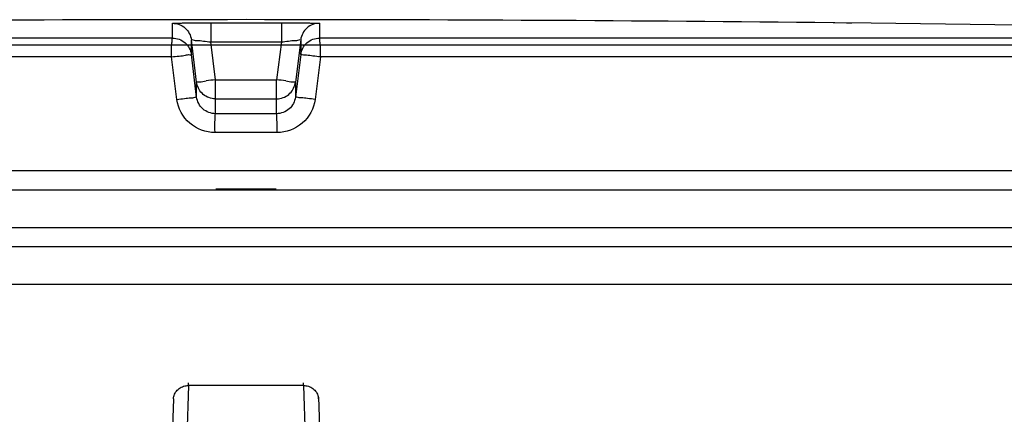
# Model space of a CAD drawing. Header units: millimetres. Extents: x 0 to 297, y 0 to 210.
# Tile 22 of 25: x 243.04 to 250.4, y 197.25 to 200.2. Entities that reach past the tile are written whole.
import ezdxf

# ---------------------------------------------------------------- set-up
doc = ezdxf.new("R2010")
doc.units = ezdxf.units.MM
doc.header["$LTSCALE"] = 16.335
doc.layers.get('0').update_dxf_attribs({"linetype": 'CONTINUOUS'})
doc.layers.add('001-M31079-X02', color=7, linetype='CONTINUOUS')
doc.layers.add('01_GLOBAL', color=7, linetype='CONTINUOUS')

# ---------------------------------------------------------------- blocks, each defined once
blk = doc.blocks.new('MARGEA4_BL0', base_point=(148.5141, 105.0139))
at = {"color": 7, "linetype": 'Continuous'}
blk.add_line((287.0141, 200.0139), (10.0141, 200.0139), dxfattribs=at)

msp = doc.modelspace()

# ---------------------------------------------------------------- linework, layer by layer
at = {"color": 9, "linetype": 'Continuous'}
for p, q in [((244.1853, 200.0659), (244.1853, 200.1766)), ((244.4704, 200.18), (244.4705, 200.037)), ((244.4704, 200.18), (244.9988, 200.18)), ((244.9988, 200.18), (244.9987, 200.037)), ((245.2839, 200.1766), (245.2839, 200.0659)), ((249.1251, 200.18), (249.1251, 200.1801)), ((244.1853, 200.0987), (244.1853, 200.1228)), ((244.1853, 200.0779), (244.1853, 200.0987)), ((245.2839, 200.141), (245.2839, 200.1382)), ((244.1853, 200.0659), (234.138, 200.0659)), ((244.3258, 199.942), (244.3258, 200.0527)), ((244.3655, 199.7349), (244.3258, 200.0527)), ((244.5059, 199.754), (244.4705, 200.037)), ((244.4705, 200.037), (244.9987, 200.037)), ((244.9987, 200.037), (244.9633, 199.754)), ((245.1434, 200.0527), (245.1037, 199.7349)), ((245.1434, 200.0527), (245.1434, 199.942)), ((255.3312, 200.0659), (245.2839, 200.0659)), ((244.1782, 199.9245), (234.0004, 199.9245)), ((244.2184, 199.6065), (244.1782, 199.9245)), ((244.3655, 199.6241), (244.3258, 199.942)), ((245.1434, 199.942), (245.1037, 199.6241)), ((245.291, 199.9245), (245.2508, 199.6065)), ((255.4688, 199.9245), (245.291, 199.9245)), ((244.3655, 199.6241), (244.3655, 199.7349)), ((244.367, 199.7258), (244.3655, 199.7349)), ((244.5059, 199.4998), (244.5059, 199.754)), ((244.5059, 199.754), (244.9633, 199.754)), ((244.9633, 199.4998), (244.9633, 199.754)), ((245.1022, 199.7258), (245.1037, 199.7349)), ((245.1037, 199.7349), (245.1037, 199.6241)), ((244.5059, 199.6111), (244.5042, 199.6111)), ((244.5059, 199.6111), (244.9633, 199.6111)), ((244.9633, 199.6111), (244.9649, 199.6111)), ((244.9633, 199.4998), (244.5059, 199.4998)), ((244.9664, 199.3584), (244.5028, 199.3584)), ((255.4832, 199.0723), (233.986, 199.0723)), ((244.5083, 198.9365), (244.9609, 198.9365))]:
    msp.add_line(p, q, dxfattribs=at)
at = {"color": 7, "linetype": 'Continuous'}
for p, q in [((249.1268, 200.18), (249.1251, 200.18)), ((249.408, 200.1766), (249.1263, 200.18)), ((249.1358, 200.1798), (249.1268, 200.18)), ((249.2242, 200.1787), (249.1358, 200.1798)), ((249.264, 200.1783), (249.2242, 200.1787)), ((233.986, 198.9308), (255.4832, 198.9308)), ((233.986, 198.648), (255.4832, 198.648)), ((234.1275, 198.5066), (255.3417, 198.5066))]:
    msp.add_line(p, q, dxfattribs=at)
at = {"color": 9, "linetype": 'Continuous'}
for points in [[(244.1853, 200.1324), (244.1853, 200.1382), (244.1853, 200.141), (244.1853, 200.1436), (244.1853, 200.1462), (244.1853, 200.1487), (244.1853, 200.1512), (244.1853, 200.1536), (244.1853, 200.156), (244.1853, 200.1583), (244.1854, 200.1606), (244.1853, 200.1629), (244.1853, 200.1652), (244.1855, 200.1675), (244.1853, 200.1697), (244.1849, 200.172), (244.1848, 200.1743), (244.1853, 200.1766)], [(245.2839, 200.1766), (245.2844, 200.1743), (245.2843, 200.172), (245.2839, 200.1697), (245.2838, 200.1674), (245.2839, 200.1652), (245.2839, 200.1629), (245.2838, 200.1606), (245.2839, 200.1583)], [(244.1853, 200.1228), (244.1853, 200.1261), (244.1853, 200.1324)], [(245.2839, 200.1559), (245.2839, 200.1536), (245.2839, 200.1512)], [(245.2839, 200.1487), (245.2839, 200.1462), (245.2839, 200.1436)]]:
    msp.add_lwpolyline(points, dxfattribs=at)
at = {"color": 7, "linetype": 'Continuous'}
for radius, start, end in [(408.5164, 89.384203, 90.615797), (408.5161, 88.513625, 89.344519)]:
    msp.add_arc((244.7346, -208.3127), radius, start, end, dxfattribs=at)
at = {"color": 9, "linetype": 'Continuous'}
for centre, start, end in [((245.8839, 188.7089), 97.11147, 97.47559), ((243.5853, 188.7089), 82.52441, 82.88853)]:
    msp.add_arc(centre, 11.1308, start, end, dxfattribs=at)
for points, knots in [([(244.1853, 200.1766), (244.1853, 200.1784), (244.197, 200.1755), (244.209, 200.1792), (244.2374, 200.178), (244.2876, 200.1797), (244.3674, 200.1796), (244.4342, 200.18), (244.4704, 200.18)], [0, 0, 0, 0, 0.019525, 0.07686, 0.169725, 0.29444, 0.618636, 1, 1, 1, 1]), ([(244.1853, 200.1766), (244.2187, 200.1766), (244.2878, 200.1513), (244.3217, 200.0858), (244.3258, 200.0527)], [0, 0, 0, 0, 0.500011, 1, 1, 1, 1]), ([(244.9988, 200.18), (245.035, 200.18), (245.1019, 200.1796), (245.1816, 200.1797), (245.2319, 200.178), (245.2602, 200.1792), (245.2722, 200.1755), (245.2839, 200.1784), (245.2839, 200.1766)], [0, 0, 0, 0, 0.381364, 0.70556, 0.830275, 0.923139, 0.980475, 1, 1, 1, 1]), ([(245.2839, 200.1766), (245.2505, 200.1766), (245.1814, 200.1513), (245.1475, 200.0858), (245.1434, 200.0527)], [0, 0, 0, 0, 0.500011, 1, 1, 1, 1]), ([(244.1782, 199.9245), (244.1782, 199.9574), (244.1759, 200.0037), (244.1839, 200.0455), (244.1817, 200.0641), (244.1853, 200.0659)], [0, 0, 0, 0, 0.696171, 0.914588, 1, 1, 1, 1]), ([(244.1853, 200.0659), (244.2187, 200.0659), (244.2878, 200.0406), (244.3217, 199.9751), (244.3258, 199.942)], [0, 0, 0, 0, 0.500055, 1, 1, 1, 1]), ([(244.3258, 200.0527), (244.3258, 200.0565), (244.3491, 200.0463), (244.3711, 200.0511), (244.4196, 200.0421), (244.4523, 200.0392), (244.4705, 200.037)], [0, 0, 0, 0, 0.077939, 0.29783, 0.621826, 1, 1, 1, 1]), ([(244.9987, 200.037), (245.0169, 200.0392), (245.0496, 200.0421), (245.0981, 200.0511), (245.1201, 200.0463), (245.1434, 200.0565), (245.1434, 200.0527)], [0, 0, 0, 0, 0.378174, 0.70217, 0.922061, 1, 1, 1, 1]), ([(245.1434, 199.942), (245.1475, 199.9751), (245.1814, 200.0406), (245.2505, 200.0659), (245.2839, 200.0659)], [0, 0, 0, 0, 0.499945, 1, 1, 1, 1]), ([(245.291, 199.9245), (245.291, 199.9574), (245.2933, 200.0037), (245.2853, 200.0455), (245.2875, 200.0641), (245.2839, 200.0659)], [0, 0, 0, 0, 0.696141, 0.91458, 1, 1, 1, 1]), ([(244.1782, 199.9245), (244.1966, 199.9276), (244.2302, 199.9318), (244.2797, 199.9339), (244.3019, 199.9451), (244.326, 199.9382), (244.3258, 199.942)], [0, 0, 0, 0, 0.377925, 0.702743, 0.921906, 1, 1, 1, 1]), ([(245.291, 199.9245), (245.2725, 199.9268), (245.2384, 199.9301), (245.1912, 199.9392), (245.1642, 199.9355), (245.1455, 199.9452), (245.1434, 199.942)], [0, 0, 0, 0, 0.377979, 0.702777, 0.921913, 1, 1, 1, 1]), ([(244.3655, 199.7349), (244.3656, 199.7413), (244.4036, 199.7328), (244.4186, 199.7428), (244.4357, 199.7451)], [0, 0, 0, 0, 0.269026, 1, 1, 1, 1]), ([(245.0335, 199.7451), (245.0506, 199.7428), (245.0656, 199.7328), (245.1036, 199.7413), (245.1037, 199.7349)], [0, 0, 0, 0, 0.730974, 1, 1, 1, 1]), ([(244.2184, 199.6065), (244.237, 199.6089), (244.2709, 199.6121), (244.3178, 199.6212), (244.345, 199.6177), (244.3633, 199.6272), (244.3655, 199.6241)], [0, 0, 0, 0, 0.378272, 0.703014, 0.921992, 1, 1, 1, 1]), ([(244.5028, 199.3584), (244.4356, 199.3585), (244.2964, 199.4085), (244.2269, 199.5399), (244.2184, 199.6065)], [0, 0, 0, 0, 0.500257, 1, 1, 1, 1]), ([(244.5059, 199.4998), (244.4725, 199.4998), (244.4034, 199.5254), (244.3697, 199.5909), (244.3655, 199.6241)], [0, 0, 0, 0, 0.499505, 1, 1, 1, 1]), ([(245.1037, 199.6241), (245.0995, 199.591), (245.0659, 199.5255), (244.9968, 199.4998), (244.9633, 199.4998)], [0, 0, 0, 0, 0.499131, 1, 1, 1, 1]), ([(245.2508, 199.6065), (245.2424, 199.5399), (245.1728, 199.4085), (245.0336, 199.3585), (244.9664, 199.3584)], [0, 0, 0, 0, 0.499781, 1, 1, 1, 1]), ([(245.2508, 199.6065), (245.2323, 199.6089), (245.1983, 199.6121), (245.1514, 199.6212), (245.1243, 199.6177), (245.1059, 199.6272), (245.1037, 199.6241)], [0, 0, 0, 0, 0.378272, 0.703014, 0.921992, 1, 1, 1, 1]), ([(244.5028, 199.3584), (244.5029, 199.3913), (244.5003, 199.4359), (244.5065, 199.4806), (244.5034, 199.4968), (244.5059, 199.4998)], [0, 0, 0, 0, 0.697747, 0.916201, 1, 1, 1, 1]), ([(244.9664, 199.3584), (244.9664, 199.3913), (244.9689, 199.4359), (244.9627, 199.4806), (244.9659, 199.4968), (244.9633, 199.4998)], [0, 0, 0, 0, 0.697748, 0.916202, 1, 1, 1, 1])]:
    msp.add_open_spline(points, degree=3, knots=knots, dxfattribs=at)
at = {"color": 7, "linetype": 'Continuous'}
for points, knots in [([(244.5042, 199.6111), (244.4726, 199.6115), (244.4075, 199.6349), (244.373, 199.6947), (244.367, 199.7258)], [0, 0, 0, 0, 0.499982, 1, 1, 1, 1]), ([(244.9649, 199.6111), (244.9966, 199.6114), (245.0616, 199.6349), (245.0962, 199.6947), (245.1022, 199.7258)], [0, 0, 0, 0, 0.49998, 1, 1, 1, 1])]:
    msp.add_open_spline(points, degree=3, knots=knots, dxfattribs=at)
at = {"layer": '001-M31079-X02', "color": 9, "linetype": 'Continuous'}
for p, q in [((244.3055, 197.4648), (244.2841, 196.8192)), ((244.3055, 197.4648), (244.3058, 197.4839)), ((244.3055, 197.4648), (244.3058, 197.4839)), ((245.1638, 197.4648), (244.3055, 197.4648)), ((245.1638, 197.4648), (245.1634, 197.4839)), ((245.1638, 197.4648), (245.1634, 197.4839)), ((245.1638, 197.4648), (245.1851, 196.8192)), ((244.1924, 197.364), (244.1928, 197.3769)), ((244.1924, 197.364), (244.0543, 193.1808))]:
    msp.add_line(p, q, dxfattribs=at)
at = {"layer": '001-M31079-X02', "color": 7, "linetype": 'Continuous'}
for p, q in [((245.2768, 197.364), (245.2764, 197.3769)), ((245.2764, 197.3769), (245.4149, 193.1808))]:
    msp.add_line(p, q, dxfattribs=at)
at = {"layer": '001-M31079-X02', "color": 9, "linetype": 'Continuous'}
for points, knots in [([(244.1924, 197.364), (244.1926, 197.37), (244.1941, 197.3819), (244.1996, 197.3991), (244.2082, 197.4152), (244.2197, 197.4297), (244.2337, 197.4421), (244.2497, 197.4521), (244.2674, 197.4594), (244.2861, 197.4639), (244.299, 197.4648), (244.3055, 197.4648)], [0, 0, 0, 0, 0.106813, 0.214154, 0.322472, 0.4321, 0.543208, 0.655792, 0.769679, 0.884556, 1, 1, 1, 1]), ([(245.1638, 197.4648), (245.1702, 197.4648), (245.1831, 197.4639), (245.2018, 197.4594), (245.2195, 197.4521), (245.2356, 197.4421), (245.2495, 197.4297), (245.261, 197.4152), (245.2696, 197.3991), (245.2751, 197.3819), (245.2766, 197.37), (245.2768, 197.364)], [0, 0, 0, 0, 0.115443, 0.230318, 0.344204, 0.456787, 0.567894, 0.677521, 0.78584, 0.893181, 1, 1, 1, 1])]:
    msp.add_open_spline(points, degree=3, knots=knots, dxfattribs=at)
at = {"layer": '01_GLOBAL', "color": 7, "linetype": 'Continuous'}
msp.add_line((234.1275, 198.5066), (255.3417, 198.5066), dxfattribs=at)
at = {"layer": '01_GLOBAL', "color": 9, "linetype": 'Continuous'}
msp.add_line((233.8446, 198.2237), (255.6246, 198.2237), dxfattribs=at)

# ---------------------------------------------------------------- block references
at = {"color": 7, "linetype": 'Continuous'}
msp.add_blockref('MARGEA4_BL0', (148.5141, 105.0139), dxfattribs=at)

doc.saveas('drawing.dxf')
